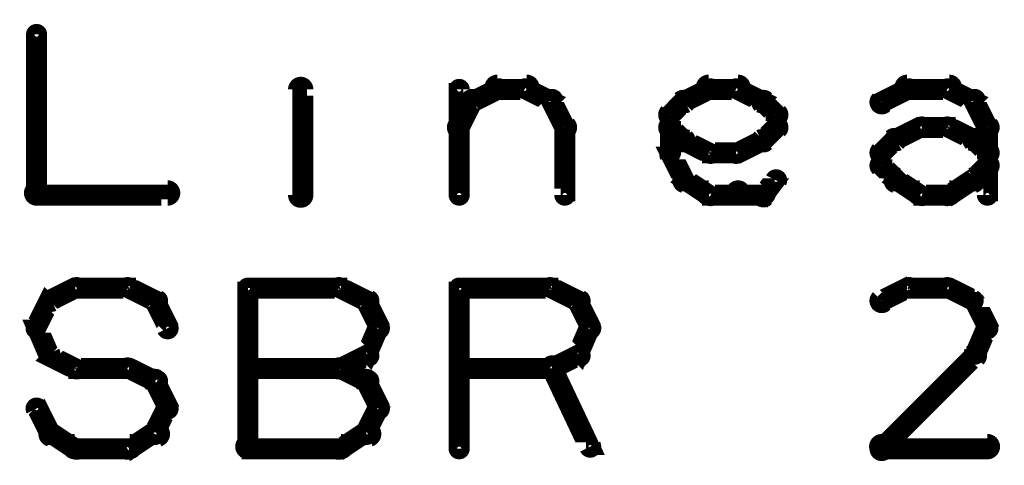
# Model space of a CAD drawing. Extents: x 98 to 599, y 121 to 517.
# Tile 52 of 77: x 458 to 481, y 236 to 246. Entities that reach past the tile are written whole.
import ezdxf

# ---------------------------------------------------------------- set-up
doc = ezdxf.new("R2010")
doc.units = 0
doc.layers.add('OUTLINES', color=1, linetype='CONTINUOUS')

msp = doc.modelspace()

# ---------------------------------------------------------------- linework, layer by layer
at = {"layer": 'OUTLINES', "color": 11}
for points in [[(458.6, 245.7, 0.3, 0.3, 1), (458.4, 245.7, 0, 0, 0), (458.5, 245.7, 0, 0, 0), (458.5, 245.7, 0.5, 0.5, 0), (458.5, 241.9, 0.5, 0.5, 0), (458.5, 241.9, 0, 0, 0), (458.5, 241.9, 0.3, 0.3, 0), (458.4, 241.9, 0.3, 0.3, 1), (458.6, 241.9, 0, 0, 0)], [(464.8, 245.4, 0.3, 0.3, 1), (464.8, 245.4, 0, 0, 0), (464.8, 245.4, 0, 0, 0), (464.8, 245.4, 0.5, 0.5, 0), (464.8, 245.4, 0.5, 0.5, 0), (464.8, 245.4, 0, 0, 0), (464.8, 245.4, 0.3, 0.3, 0), (464.8, 245.4, 0.3, 0.3, 1), (464.8, 245.4, 0, 0, 0)], [(464.6, 241.9, 0.3, 0.3, 1), (464.9, 241.9, 0, 0, 0), (464.8, 241.9, 0, 0, 0), (464.8, 241.9, 0.5, 0.5, 0), (464.8, 244.4, 0.5, 0.5, 0), (464.8, 244.4, 0, 0, 0), (464.8, 244.4, 0.3, 0.3, 0), (464.9, 244.4, 0.3, 0.3, 1), (464.6, 244.4, 0, 0, 0)], [(468.4, 241.9, 0.3, 0.3, 1), (468.6, 241.9, 0, 0, 0), (468.5, 241.9, 0, 0, 0), (468.5, 241.9, 0.5, 0.5, 0), (468.5, 244.4, 0.5, 0.5, 0), (468.5, 244.4, 0, 0, 0), (468.5, 244.4, 0.3, 0.3, 0), (468.6, 244.4, 0.3, 0.3, 1), (468.4, 244.4, 0, 0, 0)], [(468.8, 244.2, 0.3, 0.3, 1), (468.9, 244, 0, 0, 0), (468.8, 244.1, 0, 0, 0), (468.8, 244.1, 0.5, 0.5, 0), (469.4, 244.4, 0.5, 0.5, 0), (469.4, 244.4, 0, 0, 0), (469.4, 244.4, 0.3, 0.3, 0), (469.5, 244.3, 0.3, 0.3, 1), (469.4, 244.5, 0, 0, 0)], [(469.4, 244.6, 0.3, 0.3, 1), (469.4, 244.3, 0, 0, 0), (469.4, 244.4, 0, 0, 0), (469.4, 244.4, 0.5, 0.5, 0), (470.1, 244.4, 0.5, 0.5, 0), (470.1, 244.4, 0, 0, 0), (470.1, 244.4, 0.3, 0.3, 0), (470.1, 244.3, 0.3, 0.3, 1), (470.1, 244.6, 0, 0, 0)], [(470.1, 244.5, 0.3, 0.3, 1), (470, 244.3, 0, 0, 0), (470.1, 244.4, 0, 0, 0), (470.1, 244.4, 0.5, 0.5, 0), (470.7, 244.1, 0.5, 0.5, 0), (470.7, 244.1, 0, 0, 0), (470.7, 244.1, 0.3, 0.3, 0), (470.6, 244, 0.3, 0.3, 1), (470.7, 244.2, 0, 0, 0)], [(473.8, 244.2, 0.3, 0.3, 1), (473.9, 244, 0, 0, 0), (473.8, 244.1, 0, 0, 0), (473.8, 244.1, 0.5, 0.5, 0), (474.4, 244.4, 0.5, 0.5, 0), (474.4, 244.4, 0, 0, 0), (474.4, 244.4, 0.3, 0.3, 0), (474.5, 244.3, 0.3, 0.3, 1), (474.4, 244.5, 0, 0, 0)], [(474.4, 244.6, 0.3, 0.3, 1), (474.4, 244.3, 0, 0, 0), (474.4, 244.4, 0, 0, 0), (474.4, 244.4, 0.5, 0.5, 0), (475.1, 244.4, 0.5, 0.5, 0), (475.1, 244.4, 0, 0, 0), (475.1, 244.4, 0.3, 0.3, 0), (475.1, 244.3, 0.3, 0.3, 1), (475.1, 244.6, 0, 0, 0)], [(475.1, 244.5, 0.3, 0.3, 1), (475, 244.3, 0, 0, 0), (475.1, 244.4, 0, 0, 0), (475.1, 244.4, 0.5, 0.5, 0), (475.7, 244.1, 0.5, 0.5, 0), (475.7, 244.1, 0, 0, 0), (475.7, 244.1, 0.3, 0.3, 0), (475.6, 244, 0.3, 0.3, 1), (475.7, 244.2, 0, 0, 0)], [(478.4, 244.2, 0.3, 0.3, 1), (478.6, 244, 0, 0, 0), (478.5, 244.1, 0, 0, 0), (478.5, 244.1, 0.5, 0.5, 0), (479.1, 244.4, 0.5, 0.5, 0), (479.1, 244.4, 0, 0, 0), (479.1, 244.4, 0.3, 0.3, 0), (479.2, 244.3, 0.3, 0.3, 1), (479.1, 244.5, 0, 0, 0)], [(479.1, 244.6, 0.3, 0.3, 1), (479.1, 244.3, 0, 0, 0), (479.1, 244.4, 0, 0, 0), (479.1, 244.4, 0.5, 0.5, 0), (480.1, 244.4, 0.5, 0.5, 0), (480.1, 244.4, 0, 0, 0), (480.1, 244.4, 0.3, 0.3, 0), (480.1, 244.3, 0.3, 0.3, 1), (480.1, 244.6, 0, 0, 0)], [(480.1, 244.5, 0.3, 0.3, 1), (480, 244.3, 0, 0, 0), (480.1, 244.4, 0, 0, 0), (480.1, 244.4, 0.5, 0.5, 0), (480.7, 244.1, 0.5, 0.5, 0), (480.7, 244.1, 0, 0, 0), (480.7, 244.1, 0.3, 0.3, 0), (480.6, 244, 0.3, 0.3, 1), (480.7, 244.2, 0, 0, 0)], [(468.4, 243.6, 0.3, 0.3, 1), (468.6, 243.4, 0, 0, 0), (468.5, 243.5, 0, 0, 0), (468.5, 243.5, 0.5, 0.5, 0), (468.8, 244.1, 0.5, 0.5, 0), (468.8, 244.1, 0, 0, 0), (468.8, 244.1, 0.3, 0.3, 0), (468.9, 244.1, 0.3, 0.3, 1), (468.7, 244.2, 0, 0, 0)], [(470.8, 244.2, 0.3, 0.3, 1), (470.6, 244.1, 0, 0, 0), (470.7, 244.1, 0, 0, 0), (470.7, 244.1, 0.5, 0.5, 0), (471, 243.5, 0.5, 0.5, 0), (471, 243.5, 0, 0, 0), (471, 243.5, 0.3, 0.3, 0), (470.9, 243.4, 0.3, 0.3, 1), (471.1, 243.6, 0, 0, 0)], [(473.4, 243.9, 0.3, 0.3, 1), (473.6, 243.7, 0, 0, 0), (473.5, 243.8, 0, 0, 0), (473.5, 243.8, 0.5, 0.5, 0), (473.8, 244.1, 0.5, 0.5, 0), (473.8, 244.1, 0, 0, 0), (473.8, 244.1, 0.3, 0.3, 0), (473.9, 244, 0.3, 0.3, 1), (473.7, 244.2, 0, 0, 0)], [(475.8, 244.2, 0.3, 0.3, 1), (475.6, 244, 0, 0, 0), (475.7, 244.1, 0, 0, 0), (475.7, 244.1, 0.5, 0.5, 0), (476, 243.8, 0.5, 0.5, 0), (476, 243.8, 0, 0, 0), (476, 243.8, 0.3, 0.3, 0), (475.9, 243.7, 0.3, 0.3, 1), (476.1, 243.9, 0, 0, 0)], [(480.8, 244.2, 0.3, 0.3, 1), (480.6, 244.1, 0, 0, 0), (480.7, 244.1, 0, 0, 0), (480.7, 244.1, 0.5, 0.5, 0), (481, 243.5, 0.5, 0.5, 0), (481, 243.5, 0, 0, 0), (481, 243.5, 0.3, 0.3, 0), (480.9, 243.4, 0.3, 0.3, 1), (481.1, 243.6, 0, 0, 0)], [(473.4, 242.9, 0.3, 0.3, 1), (473.6, 242.9, 0, 0, 0), (473.5, 242.9, 0, 0, 0), (473.5, 242.9, 0.5, 0.5, 0), (473.5, 243.8, 0.5, 0.5, 0), (473.5, 243.8, 0, 0, 0), (473.5, 243.8, 0.3, 0.3, 0), (473.6, 243.8, 0.3, 0.3, 1), (473.4, 243.8, 0, 0, 0)], [(476.1, 243.8, 0.3, 0.3, 1), (475.9, 243.8, 0, 0, 0), (476, 243.8, 0, 0, 0), (476, 243.8, 0.5, 0.5, 0), (476, 243.5, 0.5, 0.5, 0), (476, 243.5, 0, 0, 0), (476, 243.5, 0.3, 0.3, 0), (475.9, 243.5, 0.3, 0.3, 1), (476.1, 243.5, 0, 0, 0)], [(471.1, 243.5, 0.3, 0.3, 1), (470.9, 243.5, 0, 0, 0), (471, 243.5, 0, 0, 0), (471, 243.5, 0.5, 0.5, 0), (471, 241.9, 0.5, 0.5, 0), (471, 241.9, 0, 0, 0), (471, 241.9, 0.3, 0.3, 0), (470.9, 241.9, 0.3, 0.3, 1), (471.1, 241.9, 0, 0, 0)], [(473.7, 243.1, 0.3, 0.3, 1), (473.9, 243.3, 0, 0, 0), (473.8, 243.2, 0, 0, 0), (473.8, 243.2, 0.5, 0.5, 0), (473.5, 243.5, 0.5, 0.5, 0), (473.5, 243.5, 0, 0, 0), (473.5, 243.5, 0.3, 0.3, 0), (473.6, 243.6, 0.3, 0.3, 1), (473.4, 243.4, 0, 0, 0)], [(476.1, 243.4, 0.3, 0.3, 1), (475.9, 243.6, 0, 0, 0), (476, 243.5, 0, 0, 0), (476, 243.5, 0.5, 0.5, 0), (475.7, 243.2, 0.5, 0.5, 0), (475.7, 243.2, 0, 0, 0), (475.7, 243.2, 0.3, 0.3, 0), (475.6, 243.3, 0.3, 0.3, 1), (475.8, 243.1, 0, 0, 0)], [(478.8, 243.3, 0.3, 0.3, 1), (478.9, 243.1, 0, 0, 0), (478.8, 243.2, 0, 0, 0), (478.8, 243.2, 0.5, 0.5, 0), (479.4, 243.5, 0.5, 0.5, 0), (479.4, 243.5, 0, 0, 0), (479.4, 243.5, 0.3, 0.3, 0), (479.5, 243.4, 0.3, 0.3, 1), (479.4, 243.6, 0, 0, 0)], [(479.4, 243.6, 0.3, 0.3, 1), (479.4, 243.4, 0, 0, 0), (479.4, 243.5, 0, 0, 0), (479.4, 243.5, 0.5, 0.5, 0), (480.1, 243.5, 0.5, 0.5, 0), (480.1, 243.5, 0, 0, 0), (480.1, 243.5, 0.3, 0.3, 0), (480.1, 243.4, 0.3, 0.3, 1), (480.1, 243.6, 0, 0, 0)], [(480.1, 243.6, 0.3, 0.3, 1), (480, 243.4, 0, 0, 0), (480.1, 243.5, 0, 0, 0), (480.1, 243.5, 0.5, 0.5, 0), (480.7, 243.2, 0.5, 0.5, 0), (480.7, 243.2, 0, 0, 0), (480.7, 243.2, 0.3, 0.3, 0), (480.6, 243.1, 0.3, 0.3, 1), (480.7, 243.3, 0, 0, 0)], [(481.1, 243.5, 0.3, 0.3, 1), (480.9, 243.5, 0, 0, 0), (481, 243.5, 0, 0, 0), (481, 243.5, 0.5, 0.5, 0), (481, 242.6, 0.5, 0.5, 0), (481, 242.6, 0, 0, 0), (481, 242.6, 0.3, 0.3, 0), (480.9, 242.6, 0.3, 0.3, 1), (481.1, 242.6, 0, 0, 0)], [(474.4, 242.8, 0.3, 0.3, 1), (474.5, 243, 0, 0, 0), (474.4, 242.9, 0, 0, 0), (474.4, 242.9, 0.5, 0.5, 0), (473.8, 243.2, 0.5, 0.5, 0), (473.8, 243.2, 0, 0, 0), (473.8, 243.2, 0.3, 0.3, 0), (473.9, 243.3, 0.3, 0.3, 1), (473.8, 243.1, 0, 0, 0)], [(475.7, 243.1, 0.3, 0.3, 1), (475.6, 243.3, 0, 0, 0), (475.7, 243.2, 0, 0, 0), (475.7, 243.2, 0.5, 0.5, 0), (475.1, 242.9, 0.5, 0.5, 0), (475.1, 242.9, 0, 0, 0), (475.1, 242.9, 0.3, 0.3, 0), (475, 243, 0.3, 0.3, 1), (475.1, 242.8, 0, 0, 0)], [(478.4, 243, 0.3, 0.3, 1), (478.6, 242.8, 0, 0, 0), (478.5, 242.9, 0, 0, 0), (478.5, 242.9, 0.5, 0.5, 0), (478.8, 243.2, 0.5, 0.5, 0), (478.8, 243.2, 0, 0, 0), (478.8, 243.2, 0.3, 0.3, 0), (478.9, 243.1, 0.3, 0.3, 1), (478.7, 243.3, 0, 0, 0)], [(480.8, 243.3, 0.3, 0.3, 1), (480.6, 243.1, 0, 0, 0), (480.7, 243.2, 0, 0, 0), (480.7, 243.2, 0.5, 0.5, 0), (481, 242.9, 0.5, 0.5, 0), (481, 242.9, 0, 0, 0), (481, 242.9, 0.3, 0.3, 0), (480.9, 242.8, 0.3, 0.3, 1), (481.1, 243, 0, 0, 0)], [(473.7, 242.2, 0.3, 0.3, 1), (473.9, 242.3, 0, 0, 0), (473.8, 242.3, 0, 0, 0), (473.8, 242.3, 0.5, 0.5, 0), (473.5, 242.9, 0.5, 0.5, 0), (473.5, 242.9, 0, 0, 0), (473.5, 242.9, 0.3, 0.3, 0), (473.6, 242.9, 0.3, 0.3, 1), (473.4, 242.8, 0, 0, 0)], [(475.1, 242.8, 0.3, 0.3, 1), (475.1, 243, 0, 0, 0), (475.1, 242.9, 0, 0, 0), (475.1, 242.9, 0.5, 0.5, 0), (474.4, 242.9, 0.5, 0.5, 0), (474.4, 242.9, 0, 0, 0), (474.4, 242.9, 0.3, 0.3, 0), (474.4, 243, 0.3, 0.3, 1), (474.4, 242.8, 0, 0, 0)], [(478.4, 242.6, 0.3, 0.3, 1), (478.6, 242.6, 0, 0, 0), (478.5, 242.6, 0, 0, 0), (478.5, 242.6, 0.5, 0.5, 0), (478.5, 242.9, 0.5, 0.5, 0), (478.5, 242.9, 0, 0, 0), (478.5, 242.9, 0.3, 0.3, 0), (478.6, 242.9, 0.3, 0.3, 1), (478.4, 242.9, 0, 0, 0)], [(478.7, 242.2, 0.3, 0.3, 1), (478.9, 242.3, 0, 0, 0), (478.8, 242.3, 0, 0, 0), (478.8, 242.3, 0.5, 0.5, 0), (478.5, 242.6, 0.5, 0.5, 0), (478.5, 242.6, 0, 0, 0), (478.5, 242.6, 0.3, 0.3, 0), (478.6, 242.7, 0.3, 0.3, 1), (478.4, 242.5, 0, 0, 0)], [(481.1, 242.5, 0.3, 0.3, 1), (480.9, 242.7, 0, 0, 0), (481, 242.6, 0, 0, 0), (481, 242.6, 0.5, 0.5, 0), (480.7, 242.3, 0.5, 0.5, 0), (480.7, 242.3, 0, 0, 0), (480.7, 242.3, 0.3, 0.3, 0), (480.6, 242.3, 0.3, 0.3, 1), (480.8, 242.2, 0, 0, 0)], [(481.1, 242.6, 0.3, 0.3, 1), (480.9, 242.6, 0, 0, 0), (481, 242.6, 0, 0, 0), (481, 242.6, 0.5, 0.5, 0), (481, 241.9, 0.5, 0.5, 0), (481, 241.9, 0, 0, 0), (481, 241.9, 0.3, 0.3, 0), (480.9, 241.9, 0.3, 0.3, 1), (481.1, 241.9, 0, 0, 0)], [(474.4, 241.8, 0.3, 0.3, 1), (474.5, 242, 0, 0, 0), (474.4, 241.9, 0, 0, 0), (474.4, 241.9, 0.5, 0.5, 0), (473.8, 242.3, 0.5, 0.5, 0), (473.8, 242.3, 0, 0, 0), (473.8, 242.3, 0.3, 0.3, 0), (473.9, 242.4, 0.3, 0.3, 1), (473.8, 242.1, 0, 0, 0)], [(476.1, 242.2, 0.3, 0.3, 1), (475.9, 242.3, 0, 0, 0), (476, 242.3, 0, 0, 0), (476, 242.3, 0.5, 0.5, 0), (475.7, 241.9, 0.5, 0.5, 0), (475.7, 241.9, 0, 0, 0), (475.7, 241.9, 0.3, 0.3, 0), (475.6, 242, 0.3, 0.3, 1), (475.8, 241.8, 0, 0, 0)], [(479.4, 241.8, 0.3, 0.3, 1), (479.5, 242, 0, 0, 0), (479.4, 241.9, 0, 0, 0), (479.4, 241.9, 0.5, 0.5, 0), (478.8, 242.3, 0.5, 0.5, 0), (478.8, 242.3, 0, 0, 0), (478.8, 242.3, 0.3, 0.3, 0), (478.9, 242.4, 0.3, 0.3, 1), (478.8, 242.1, 0, 0, 0)], [(480.7, 242.1, 0.3, 0.3, 1), (480.6, 242.4, 0, 0, 0), (480.7, 242.3, 0, 0, 0), (480.7, 242.3, 0.5, 0.5, 0), (480.1, 241.9, 0.5, 0.5, 0), (480.1, 241.9, 0, 0, 0), (480.1, 241.9, 0.3, 0.3, 0), (480, 242, 0.3, 0.3, 1), (480.1, 241.8, 0, 0, 0)], [(458.5, 242.1, 0.3, 0.3, 1), (458.5, 241.8, 0, 0, 0), (458.5, 241.9, 0, 0, 0), (458.5, 241.9, 0.5, 0.5, 0), (461.6, 241.9, 0.5, 0.5, 0), (461.6, 241.9, 0, 0, 0), (461.6, 241.9, 0.3, 0.3, 0), (461.6, 241.8, 0.3, 0.3, 1), (461.6, 242.1, 0, 0, 0)], [(475.1, 241.8, 0.3, 0.3, 1), (475.1, 242.1, 0, 0, 0), (475.1, 241.9, 0, 0, 0), (475.1, 241.9, 0.5, 0.5, 0), (474.4, 241.9, 0.5, 0.5, 0), (474.4, 241.9, 0, 0, 0), (474.4, 241.9, 0.3, 0.3, 0), (474.4, 242.1, 0.3, 0.3, 1), (474.4, 241.8, 0, 0, 0)], [(475.7, 241.8, 0.3, 0.3, 1), (475.7, 242.1, 0, 0, 0), (475.7, 241.9, 0, 0, 0), (475.7, 241.9, 0.5, 0.5, 0), (475.1, 241.9, 0.5, 0.5, 0), (475.1, 241.9, 0, 0, 0), (475.1, 241.9, 0.3, 0.3, 0), (475.1, 242.1, 0.3, 0.3, 1), (475.1, 241.8, 0, 0, 0)], [(480.1, 241.8, 0.3, 0.3, 1), (480.1, 242.1, 0, 0, 0), (480.1, 241.9, 0, 0, 0), (480.1, 241.9, 0.5, 0.5, 0), (479.4, 241.9, 0.5, 0.5, 0), (479.4, 241.9, 0, 0, 0), (479.4, 241.9, 0.3, 0.3, 0), (479.4, 242.1, 0.3, 0.3, 1), (479.4, 241.8, 0, 0, 0)], [(458.8, 239.5, 0.3, 0.3, 1), (458.9, 239.3, 0, 0, 0), (458.8, 239.4, 0, 0, 0), (458.8, 239.4, 0.5, 0.5, 0), (459.4, 239.7, 0.5, 0.5, 0), (459.4, 239.7, 0, 0, 0), (459.4, 239.7, 0.3, 0.3, 0), (459.5, 239.6, 0.3, 0.3, 1), (459.4, 239.8, 0, 0, 0)], [(459.4, 239.8, 0.3, 0.3, 1), (459.4, 239.6, 0, 0, 0), (459.4, 239.7, 0, 0, 0), (459.4, 239.7, 0.5, 0.5, 0), (460.7, 239.7, 0.5, 0.5, 0), (460.7, 239.7, 0, 0, 0), (460.7, 239.7, 0.3, 0.3, 0), (460.7, 239.6, 0.3, 0.3, 1), (460.7, 239.8, 0, 0, 0)], [(460.7, 239.8, 0.3, 0.3, 1), (460.6, 239.6, 0, 0, 0), (460.7, 239.7, 0, 0, 0), (460.7, 239.7, 0.5, 0.5, 0), (461.3, 239.4, 0.5, 0.5, 0), (461.3, 239.4, 0, 0, 0), (461.3, 239.4, 0.3, 0.3, 0), (461.3, 239.3, 0.3, 0.3, 1), (461.4, 239.5, 0, 0, 0)], [(463.4, 235.9, 0.3, 0.3, 1), (463.6, 235.9, 0, 0, 0), (463.5, 235.9, 0, 0, 0), (463.5, 235.9, 0.5, 0.5, 0), (463.5, 239.7, 0.5, 0.5, 0), (463.5, 239.7, 0, 0, 0), (463.5, 239.7, 0.3, 0.3, 0), (463.6, 239.7, 0.3, 0.3, 1), (463.4, 239.7, 0, 0, 0)], [(463.5, 239.8, 0.3, 0.3, 1), (463.5, 239.6, 0, 0, 0), (463.5, 239.7, 0, 0, 0), (463.5, 239.7, 0.5, 0.5, 0), (465.7, 239.7, 0.5, 0.5, 0), (465.7, 239.7, 0, 0, 0), (465.7, 239.7, 0.3, 0.3, 0), (465.7, 239.6, 0.3, 0.3, 1), (465.7, 239.8, 0, 0, 0)], [(465.7, 239.8, 0.3, 0.3, 1), (465.6, 239.6, 0, 0, 0), (465.7, 239.7, 0, 0, 0), (465.7, 239.7, 0.5, 0.5, 0), (466.3, 239.4, 0.5, 0.5, 0), (466.3, 239.4, 0, 0, 0), (466.3, 239.4, 0.3, 0.3, 0), (466.3, 239.3, 0.3, 0.3, 1), (466.4, 239.5, 0, 0, 0)], [(468.4, 235.9, 0.3, 0.3, 1), (468.6, 235.9, 0, 0, 0), (468.5, 235.9, 0, 0, 0), (468.5, 235.9, 0.5, 0.5, 0), (468.5, 239.7, 0.5, 0.5, 0), (468.5, 239.7, 0, 0, 0), (468.5, 239.7, 0.3, 0.3, 0), (468.6, 239.7, 0.3, 0.3, 1), (468.4, 239.7, 0, 0, 0)], [(468.5, 239.8, 0.3, 0.3, 1), (468.5, 239.6, 0, 0, 0), (468.5, 239.7, 0, 0, 0), (468.5, 239.7, 0.5, 0.5, 0), (470.7, 239.7, 0.5, 0.5, 0), (470.7, 239.7, 0, 0, 0), (470.7, 239.7, 0.3, 0.3, 0), (470.7, 239.6, 0.3, 0.3, 1), (470.7, 239.8, 0, 0, 0)], [(470.7, 239.8, 0.3, 0.3, 1), (470.6, 239.6, 0, 0, 0), (470.7, 239.7, 0, 0, 0), (470.7, 239.7, 0.5, 0.5, 0), (471.3, 239.4, 0.5, 0.5, 0), (471.3, 239.4, 0, 0, 0), (471.3, 239.4, 0.3, 0.3, 0), (471.3, 239.3, 0.3, 0.3, 1), (471.4, 239.5, 0, 0, 0)], [(479.2, 239.6, 0.3, 0.3, 1), (479.1, 239.8, 0, 0, 0), (479.1, 239.7, 0, 0, 0), (479.1, 239.7, 0.5, 0.5, 0), (478.5, 239.4, 0.5, 0.5, 0), (478.5, 239.4, 0, 0, 0), (478.5, 239.4, 0.3, 0.3, 0), (478.4, 239.5, 0.3, 0.3, 1), (478.6, 239.3, 0, 0, 0)], [(480.1, 239.6, 0.3, 0.3, 1), (480.1, 239.8, 0, 0, 0), (480.1, 239.7, 0, 0, 0), (480.1, 239.7, 0.5, 0.5, 0), (479.1, 239.7, 0.5, 0.5, 0), (479.1, 239.7, 0, 0, 0), (479.1, 239.7, 0.3, 0.3, 0), (479.1, 239.8, 0.3, 0.3, 1), (479.1, 239.6, 0, 0, 0)], [(480.6, 239.3, 0.3, 0.3, 1), (480.7, 239.5, 0, 0, 0), (480.7, 239.4, 0, 0, 0), (480.7, 239.4, 0.5, 0.5, 0), (480.1, 239.7, 0.5, 0.5, 0), (480.1, 239.7, 0, 0, 0), (480.1, 239.7, 0.3, 0.3, 0), (480.1, 239.8, 0.3, 0.3, 1), (480, 239.6, 0, 0, 0)], [(458.4, 238.8, 0.3, 0.3, 1), (458.6, 238.7, 0, 0, 0), (458.5, 238.8, 0, 0, 0), (458.5, 238.8, 0.5, 0.5, 0), (458.8, 239.4, 0.5, 0.5, 0), (458.8, 239.4, 0, 0, 0), (458.8, 239.4, 0.3, 0.3, 0), (458.9, 239.3, 0.3, 0.3, 1), (458.7, 239.4, 0, 0, 0)], [(461.4, 239.4, 0.3, 0.3, 1), (461.2, 239.3, 0, 0, 0), (461.3, 239.4, 0, 0, 0), (461.3, 239.4, 0.5, 0.5, 0), (461.6, 238.8, 0.5, 0.5, 0), (461.6, 238.8, 0, 0, 0), (461.6, 238.8, 0.3, 0.3, 0), (461.5, 238.7, 0.3, 0.3, 1), (461.7, 238.8, 0, 0, 0)], [(466.4, 239.4, 0.3, 0.3, 1), (466.2, 239.3, 0, 0, 0), (466.3, 239.4, 0, 0, 0), (466.3, 239.4, 0.5, 0.5, 0), (466.6, 238.8, 0.5, 0.5, 0), (466.6, 238.8, 0, 0, 0), (466.6, 238.8, 0.3, 0.3, 0), (466.5, 238.7, 0.3, 0.3, 1), (466.7, 238.8, 0, 0, 0)], [(471.4, 239.4, 0.3, 0.3, 1), (471.2, 239.3, 0, 0, 0), (471.3, 239.4, 0, 0, 0), (471.3, 239.4, 0.5, 0.5, 0), (471.6, 238.8, 0.5, 0.5, 0), (471.6, 238.8, 0, 0, 0), (471.6, 238.8, 0.3, 0.3, 0), (471.5, 238.7, 0.3, 0.3, 1), (471.7, 238.8, 0, 0, 0)], [(480.9, 238.7, 0.3, 0.3, 1), (481.1, 238.8, 0, 0, 0), (481, 238.8, 0, 0, 0), (481, 238.8, 0.5, 0.5, 0), (480.7, 239.4, 0.5, 0.5, 0), (480.7, 239.4, 0, 0, 0), (480.7, 239.4, 0.3, 0.3, 0), (480.8, 239.4, 0.3, 0.3, 1), (480.6, 239.3, 0, 0, 0)], [(458.7, 238.1, 0.3, 0.3, 1), (458.9, 238.2, 0, 0, 0), (458.8, 238.1, 0, 0, 0), (458.8, 238.1, 0.5, 0.5, 0), (458.5, 238.8, 0.5, 0.5, 0), (458.5, 238.8, 0, 0, 0), (458.5, 238.8, 0.3, 0.3, 0), (458.6, 238.8, 0.3, 0.3, 1), (458.4, 238.7, 0, 0, 0)], [(466.7, 238.7, 0.3, 0.3, 1), (466.5, 238.8, 0, 0, 0), (466.6, 238.8, 0, 0, 0), (466.6, 238.8, 0.5, 0.5, 0), (466.3, 238.1, 0.5, 0.5, 0), (466.3, 238.1, 0, 0, 0), (466.3, 238.1, 0.3, 0.3, 0), (466.2, 238.2, 0.3, 0.3, 1), (466.4, 238.1, 0, 0, 0)], [(471.7, 238.7, 0.3, 0.3, 1), (471.5, 238.8, 0, 0, 0), (471.6, 238.8, 0, 0, 0), (471.6, 238.8, 0.5, 0.5, 0), (471.3, 238.1, 0.5, 0.5, 0), (471.3, 238.1, 0, 0, 0), (471.3, 238.1, 0.3, 0.3, 0), (471.2, 238.2, 0.3, 0.3, 1), (471.4, 238.1, 0, 0, 0)], [(480.6, 238.2, 0.3, 0.3, 1), (480.8, 238.1, 0, 0, 0), (480.7, 238.1, 0, 0, 0), (480.7, 238.1, 0.5, 0.5, 0), (481, 238.8, 0.5, 0.5, 0), (481, 238.8, 0, 0, 0), (481, 238.8, 0.3, 0.3, 0), (481.1, 238.7, 0.3, 0.3, 1), (480.9, 238.8, 0, 0, 0)], [(459.4, 237.7, 0.3, 0.3, 1), (459.5, 237.9, 0, 0, 0), (459.4, 237.8, 0, 0, 0), (459.4, 237.8, 0.5, 0.5, 0), (458.8, 238.1, 0.5, 0.5, 0), (458.8, 238.1, 0, 0, 0), (458.8, 238.1, 0.3, 0.3, 0), (458.9, 238.2, 0.3, 0.3, 1), (458.8, 238, 0, 0, 0)], [(466.4, 238, 0.3, 0.3, 1), (466.3, 238.2, 0, 0, 0), (466.3, 238.1, 0, 0, 0), (466.3, 238.1, 0.5, 0.5, 0), (465.7, 237.8, 0.5, 0.5, 0), (465.7, 237.8, 0, 0, 0), (465.7, 237.8, 0.3, 0.3, 0), (465.6, 237.9, 0.3, 0.3, 1), (465.7, 237.7, 0, 0, 0)], [(471.4, 238, 0.3, 0.3, 1), (471.3, 238.2, 0, 0, 0), (471.3, 238.1, 0, 0, 0), (471.3, 238.1, 0.5, 0.5, 0), (470.7, 237.8, 0.5, 0.5, 0), (470.7, 237.8, 0, 0, 0), (470.7, 237.8, 0.3, 0.3, 0), (470.6, 237.9, 0.3, 0.3, 1), (470.7, 237.7, 0, 0, 0)], [(478.4, 236, 0.3, 0.3, 1), (478.6, 235.8, 0, 0, 0), (478.5, 235.9, 0, 0, 0), (478.5, 235.9, 0.5, 0.5, 0), (480.7, 238.1, 0.5, 0.5, 0), (480.7, 238.1, 0, 0, 0), (480.7, 238.1, 0.3, 0.3, 0), (480.8, 238, 0.3, 0.3, 1), (480.6, 238.2, 0, 0, 0)], [(460.7, 237.7, 0.3, 0.3, 1), (460.7, 237.9, 0, 0, 0), (460.7, 237.8, 0, 0, 0), (460.7, 237.8, 0.5, 0.5, 0), (459.4, 237.8, 0.5, 0.5, 0), (459.4, 237.8, 0, 0, 0), (459.4, 237.8, 0.3, 0.3, 0), (459.4, 237.9, 0.3, 0.3, 1), (459.4, 237.7, 0, 0, 0)], [(461.3, 237.4, 0.3, 0.3, 1), (461.4, 237.6, 0, 0, 0), (461.3, 237.5, 0, 0, 0), (461.3, 237.5, 0.5, 0.5, 0), (460.7, 237.8, 0.5, 0.5, 0), (460.7, 237.8, 0, 0, 0), (460.7, 237.8, 0.3, 0.3, 0), (460.7, 237.9, 0.3, 0.3, 1), (460.6, 237.7, 0, 0, 0)], [(465.7, 237.7, 0.3, 0.3, 1), (465.7, 237.9, 0, 0, 0), (465.7, 237.8, 0, 0, 0), (465.7, 237.8, 0.5, 0.5, 0), (463.5, 237.8, 0.5, 0.5, 0), (463.5, 237.8, 0, 0, 0), (463.5, 237.8, 0.3, 0.3, 0), (463.5, 237.9, 0.3, 0.3, 1), (463.5, 237.7, 0, 0, 0)], [(465.7, 237.9, 0.3, 0.3, 1), (465.6, 237.7, 0, 0, 0), (465.7, 237.8, 0, 0, 0), (465.7, 237.8, 0.5, 0.5, 0), (466.3, 237.5, 0.5, 0.5, 0), (466.3, 237.5, 0, 0, 0), (466.3, 237.5, 0.3, 0.3, 0), (466.3, 237.4, 0.3, 0.3, 1), (466.4, 237.6, 0, 0, 0)], [(470.7, 237.7, 0.3, 0.3, 1), (470.7, 237.9, 0, 0, 0), (470.7, 237.8, 0, 0, 0), (470.7, 237.8, 0.5, 0.5, 0), (468.5, 237.8, 0.5, 0.5, 0), (468.5, 237.8, 0, 0, 0), (468.5, 237.8, 0.3, 0.3, 0), (468.5, 237.9, 0.3, 0.3, 1), (468.5, 237.7, 0, 0, 0)], [(470.8, 237.9, 0.3, 0.3, 1), (470.6, 237.8, 0, 0, 0), (470.7, 237.8, 0, 0, 0), (470.7, 237.8, 0.5, 0.5, 0), (471.6, 235.9, 0.5, 0.5, 0), (471.6, 235.9, 0, 0, 0), (471.6, 235.9, 0.3, 0.3, 0), (471.5, 235.9, 0.3, 0.3, 1), (471.7, 236, 0, 0, 0)], [(461.5, 236.8, 0.3, 0.3, 1), (461.7, 236.9, 0, 0, 0), (461.6, 236.9, 0, 0, 0), (461.6, 236.9, 0.5, 0.5, 0), (461.3, 237.5, 0.5, 0.5, 0), (461.3, 237.5, 0, 0, 0), (461.3, 237.5, 0.3, 0.3, 0), (461.4, 237.6, 0.3, 0.3, 1), (461.2, 237.4, 0, 0, 0)], [(466.4, 237.6, 0.3, 0.3, 1), (466.2, 237.4, 0, 0, 0), (466.3, 237.5, 0, 0, 0), (466.3, 237.5, 0.5, 0.5, 0), (466.6, 236.9, 0.5, 0.5, 0), (466.6, 236.9, 0, 0, 0), (466.6, 236.9, 0.3, 0.3, 0), (466.5, 236.8, 0.3, 0.3, 1), (466.7, 236.9, 0, 0, 0)], [(458.6, 236.9, 0.3, 0.3, 1), (458.4, 236.8, 0, 0, 0), (458.5, 236.9, 0, 0, 0), (458.5, 236.9, 0.5, 0.5, 0), (458.8, 236.3, 0.5, 0.5, 0), (458.8, 236.3, 0, 0, 0), (458.8, 236.3, 0.3, 0.3, 0), (458.7, 236.2, 0.3, 0.3, 1), (458.9, 236.3, 0, 0, 0)], [(461.2, 236.3, 0.3, 0.3, 1), (461.4, 236.2, 0, 0, 0), (461.3, 236.3, 0, 0, 0), (461.3, 236.3, 0.5, 0.5, 0), (461.6, 236.9, 0.5, 0.5, 0), (461.6, 236.9, 0, 0, 0), (461.6, 236.9, 0.3, 0.3, 0), (461.7, 236.8, 0.3, 0.3, 1), (461.5, 236.9, 0, 0, 0)], [(466.7, 236.8, 0.3, 0.3, 1), (466.5, 236.9, 0, 0, 0), (466.6, 236.9, 0, 0, 0), (466.6, 236.9, 0.5, 0.5, 0), (466.3, 236.3, 0.5, 0.5, 0), (466.3, 236.3, 0, 0, 0), (466.3, 236.3, 0.3, 0.3, 0), (466.2, 236.3, 0.3, 0.3, 1), (466.4, 236.2, 0, 0, 0)], [(458.9, 236.4, 0.3, 0.3, 1), (458.8, 236.1, 0, 0, 0), (458.8, 236.3, 0, 0, 0), (458.8, 236.3, 0.5, 0.5, 0), (459.4, 235.9, 0.5, 0.5, 0), (459.4, 235.9, 0, 0, 0), (459.4, 235.9, 0.3, 0.3, 0), (459.4, 235.8, 0.3, 0.3, 1), (459.5, 236, 0, 0, 0)], [(460.6, 236, 0.3, 0.3, 1), (460.7, 235.8, 0, 0, 0), (460.7, 235.9, 0, 0, 0), (460.7, 235.9, 0.5, 0.5, 0), (461.3, 236.3, 0.5, 0.5, 0), (461.3, 236.3, 0, 0, 0), (461.3, 236.3, 0.3, 0.3, 0), (461.4, 236.1, 0.3, 0.3, 1), (461.3, 236.4, 0, 0, 0)], [(466.4, 236.1, 0.3, 0.3, 1), (466.3, 236.4, 0, 0, 0), (466.3, 236.3, 0, 0, 0), (466.3, 236.3, 0.5, 0.5, 0), (465.7, 235.9, 0.5, 0.5, 0), (465.7, 235.9, 0, 0, 0), (465.7, 235.9, 0.3, 0.3, 0), (465.6, 236, 0.3, 0.3, 1), (465.7, 235.8, 0, 0, 0)], [(459.4, 236.1, 0.3, 0.3, 1), (459.4, 235.8, 0, 0, 0), (459.4, 235.9, 0, 0, 0), (459.4, 235.9, 0.5, 0.5, 0), (460.7, 235.9, 0.5, 0.5, 0), (460.7, 235.9, 0, 0, 0), (460.7, 235.9, 0.3, 0.3, 0), (460.7, 235.8, 0.3, 0.3, 1), (460.7, 236.1, 0, 0, 0)], [(465.7, 235.8, 0.3, 0.3, 1), (465.7, 236.1, 0, 0, 0), (465.7, 235.9, 0, 0, 0), (465.7, 235.9, 0.5, 0.5, 0), (463.5, 235.9, 0.5, 0.5, 0), (463.5, 235.9, 0, 0, 0), (463.5, 235.9, 0.3, 0.3, 0), (463.5, 236.1, 0.3, 0.3, 1), (463.5, 235.8, 0, 0, 0)], [(481, 235.8, 0.3, 0.3, 1), (481, 236.1, 0, 0, 0), (481, 235.9, 0, 0, 0), (481, 235.9, 0.5, 0.5, 0), (478.5, 235.9, 0.5, 0.5, 0), (478.5, 235.9, 0, 0, 0), (478.5, 235.9, 0.3, 0.3, 0), (478.5, 236.1, 0.3, 0.3, 1), (478.5, 235.8, 0, 0, 0)]]:
    msp.add_lwpolyline(points, format="xyseb", dxfattribs=at)

doc.saveas('drawing.dxf')
